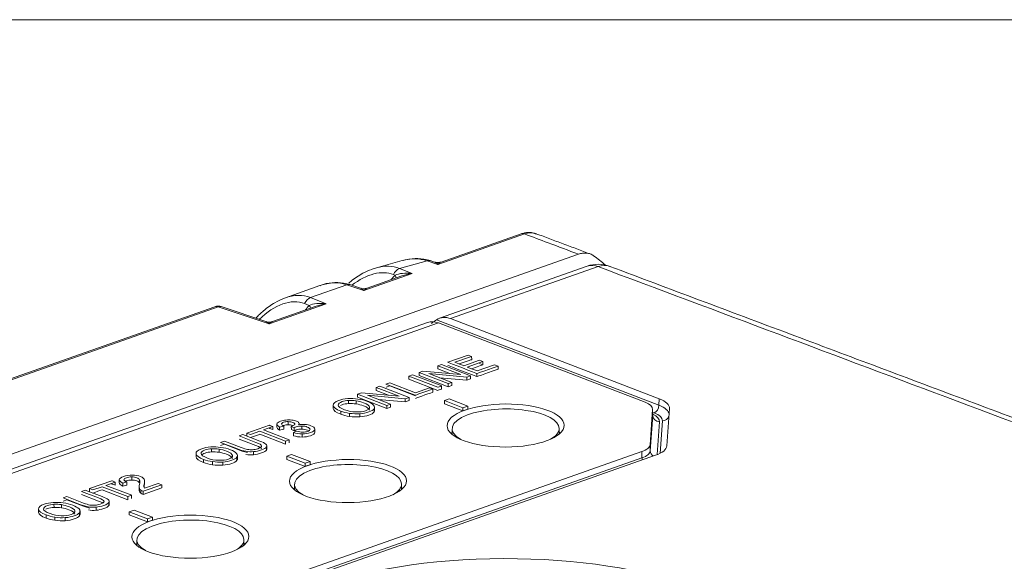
# Model space of a CAD drawing. Header units: millimetres. Extents: x 4 to 836, y 5 to 589.
# Tile 11 of 95: x 196 to 225, y 202 to 218. Entities that reach past the tile are written whole.
import ezdxf

# ---------------------------------------------------------------- set-up
doc = ezdxf.new("R2010")
doc.units = ezdxf.units.MM
doc.layers.add('1', color=7, linetype='Continuous', true_color=0xffffff)

msp = doc.modelspace()

# ---------------------------------------------------------------- linework, layer by layer
at = {"layer": '1', "color": 251, "linetype": 'Continuous', "lineweight": 18}
msp.add_line((289.738, 218.055), (165.122, 218.055), dxfattribs=at)
at = {"layer": '1', "color": 27, "linetype": 'Continuous', "lineweight": 13}
for p, q in [((211.052, 211.653), (208.463, 210.741)), ((208.14, 210.849), (207.314, 210.62)), ((208.463, 210.741), (208.14, 210.849)), ((207.693, 210.469), (206.251, 209.961)), ((207.186, 210.419), (207.133, 210.44)), ((207.314, 210.62), (207.693, 210.469)), ((205.739, 210.133), (204.658, 209.752)), ((206.251, 209.961), (205.739, 210.133)), ((205.127, 209.565), (203.421, 208.963)), ((204.62, 209.514), (204.477, 209.571)), ((204.658, 209.752), (205.127, 209.565)), ((201.893, 209.476), (182.628, 202.686)), ((203.421, 208.963), (201.893, 209.476))]:
    msp.add_line(p, q, dxfattribs=at)
at = {"layer": '1', "color": 27, "linetype": 'Continuous', "lineweight": 18}
for p, q in [((210.953, 211.657), (208.559, 210.813)), ((177.895, 198.793), (212.666, 211.049)), ((207.399, 210.858), (206.626, 210.644)), ((208.364, 210.812), (208.237, 210.855)), ((206.152, 210.032), (205.836, 210.138)), ((207.39, 210.401), (206.347, 210.034)), ((204.936, 210.108), (203.905, 209.745)), ((201.795, 209.48), (182.53, 202.69)), ((203.321, 209.035), (201.99, 209.481)), ((204.824, 209.497), (203.516, 209.036))]:
    msp.add_line(p, q, dxfattribs=at)
at = {"layer": '1', "color": 252, "linetype": 'Continuous', "lineweight": 18}
for p, q in [((212.926, 210.69), (208.512, 209.135)), ((208.156, 209.009), (183.072, 200.168)), ((214.662, 206.622), (208.482, 208.995)), ((208.845, 209.123), (215.081, 206.727)), ((214.809, 205.356), (214.882, 206.412)), ((214.885, 206.236), (214.882, 206.421)), ((215.384, 206.439), (215.307, 205.322)), ((193.587, 197.757), (214.56, 205.149)), ((214.966, 205.038), (193.871, 197.603))]:
    msp.add_line(p, q, dxfattribs=at)
at = {"layer": '1', "color": 252, "linetype": 'Continuous', "lineweight": 13}
for p, q in [((213.255, 210.677), (208.845, 209.123)), ((208.482, 208.995), (183.405, 200.156)), ((208.421, 209.09), (215.07, 206.536)), ((215.07, 206.536), (215.081, 206.727)), ((214.885, 206.227), (214.882, 206.412)), ((214.925, 206.305), (214.884, 206.322)), ((214.812, 205.169), (214.885, 206.227)), ((215.085, 206.042), (215.017, 205.058)), ((215.106, 205.098), (215.173, 206.07)), ((214.563, 204.964), (214.56, 205.149)), ((214.809, 205.356), (214.812, 205.169)), ((193.586, 197.57), (214.563, 204.964))]:
    msp.add_line(p, q, dxfattribs=at)
at = {"layer": '1', "color": 7, "linetype": 'Continuous', "lineweight": 18}
for p, q in [((208.758, 207.829), (208.758, 207.817)), ((209.473, 207.9), (209.472, 207.993)), ((208.016, 207.556), (207.901, 207.515)), ((207.901, 207.515), (207.901, 207.422)), ((207.901, 207.515), (208.774, 207.18)), ((209.145, 207.449), (208.016, 207.556)), ((208.881, 207.218), (208.195, 207.481)), ((208.195, 207.481), (209.325, 207.374)), ((208.568, 207.75), (208.46, 207.712)), ((208.46, 207.712), (208.461, 207.619)), ((208.46, 207.712), (209.145, 207.449)), ((208.461, 207.619), (208.825, 207.479)), ((209.44, 207.415), (208.568, 207.75)), ((209.631, 207.482), (209.638, 207.485)), ((207.593, 207.407), (207.594, 207.314)), ((207.901, 207.422), (208.774, 207.087)), ((208.516, 207.358), (209.325, 207.281)), ((208.774, 207.18), (208.881, 207.218)), ((208.774, 207.18), (208.774, 207.087)), ((208.881, 207.218), (208.881, 207.125)), ((209.325, 207.374), (209.44, 207.415)), ((209.325, 207.374), (209.325, 207.281)), ((209.325, 207.281), (209.44, 207.322)), ((209.44, 207.415), (209.44, 207.322)), ((206.063, 206.867), (206.178, 206.908)), ((206.178, 206.908), (207.306, 206.801)), ((206.622, 207.064), (206.729, 207.102)), ((206.622, 207.064), (206.622, 206.971)), ((207.307, 206.801), (206.622, 207.064)), ((206.986, 206.831), (206.622, 206.971)), ((206.729, 207.102), (207.602, 206.767)), ((208.475, 207.075), (208.466, 207.071)), ((208.774, 207.087), (208.881, 207.125)), ((205.795, 206.679), (205.795, 206.586)), ((206.063, 206.867), (206.063, 206.774)), ((206.935, 206.532), (206.063, 206.867)), ((206.936, 206.439), (206.063, 206.774)), ((206.357, 206.833), (207.043, 206.57)), ((207.487, 206.726), (206.357, 206.833)), ((207.487, 206.633), (206.678, 206.71)), ((207.602, 206.767), (207.487, 206.726)), ((207.487, 206.726), (207.487, 206.633)), ((207.602, 206.674), (207.487, 206.633)), ((207.602, 206.767), (207.602, 206.674)), ((207.785, 206.831), (207.791, 206.834)), ((208.803, 206.723), (208.658, 206.672)), ((208.658, 206.672), (208.658, 206.579)), ((208.658, 206.672), (209.209, 206.46)), ((209.354, 206.511), (208.803, 206.723)), ((205.332, 206.53), (205.332, 206.437)), ((206.573, 206.37), (206.572, 206.487)), ((207.043, 206.57), (206.935, 206.532)), ((206.935, 206.532), (206.936, 206.439)), ((207.043, 206.477), (206.936, 206.439)), ((207.043, 206.57), (207.043, 206.477)), ((208.658, 206.579), (209.21, 206.367)), ((209.209, 206.46), (209.354, 206.511)), ((209.209, 206.46), (209.21, 206.367)), ((209.21, 206.367), (209.355, 206.418)), ((209.354, 206.511), (209.355, 206.418)), ((203.991, 206.046), (203.991, 205.953)), ((206.13, 206.281), (206.13, 206.188)), ((203.653, 205.976), (203.653, 205.883)), ((203.857, 205.911), (203.857, 205.818)), ((204.082, 205.899), (204.083, 205.806)), ((204.143, 205.717), (204.143, 205.624)), ((204.165, 205.859), (204.165, 205.766)), ((204.316, 205.952), (204.316, 206)), ((204.782, 205.82), (204.782, 205.727)), ((202.757, 205.702), (202.757, 205.609)), ((204.404, 205.678), (204.404, 205.585)), ((201.698, 205.234), (201.699, 205.141)), ((202.954, 205.149), (202.955, 205.056)), ((203.35, 205.216), (203.349, 205.332)), ((201.235, 205.086), (201.235, 204.993)), ((202.033, 204.837), (202.033, 204.744)), ((202.476, 204.926), (202.476, 205.042)), ((204.092, 205.062), (203.947, 205.011)), ((203.947, 205.011), (203.947, 204.918)), ((203.947, 205.011), (204.498, 204.799)), ((203.947, 204.918), (204.498, 204.706)), ((204.643, 204.85), (204.092, 205.062)), ((204.498, 204.799), (204.643, 204.85)), ((204.643, 204.85), (204.643, 204.757)), ((204.498, 204.799), (204.498, 204.706)), ((204.498, 204.706), (204.643, 204.757)), ((198.941, 204.312), (198.941, 204.219)), ((199.164, 204.244), (199.164, 204.151)), ((199.314, 204.393), (199.314, 204.3)), ((199.697, 204.168), (199.697, 204.261)), ((198.048, 204.042), (198.048, 203.949)), ((199.536, 204.101), (199.536, 204.008)), ((199.54, 204.066), (199.54, 203.973)), ((199.588, 203.997), (199.588, 203.904)), ((200.21, 204.068), (200.209, 204.161)), ((198.641, 203.557), (198.64, 203.673)), ((196.526, 203.427), (196.526, 203.334)), ((196.989, 203.575), (196.99, 203.482)), ((197.767, 203.267), (197.767, 203.383)), ((198.245, 203.489), (198.246, 203.396)), ((199.381, 203.402), (199.236, 203.351)), ((199.932, 203.19), (199.381, 203.402)), ((197.324, 203.177), (197.324, 203.084)), ((199.236, 203.351), (199.787, 203.139)), ((199.236, 203.351), (199.236, 203.258)), ((199.236, 203.258), (199.787, 203.046)), ((199.787, 203.139), (199.932, 203.19)), ((199.787, 203.139), (199.787, 203.046)), ((199.787, 203.046), (199.932, 203.097)), ((199.932, 203.19), (199.932, 203.097))]:
    msp.add_line(p, q, dxfattribs=at)
at = {"layer": '1', "color": 7, "linetype": 'Continuous', "lineweight": 13}
for p, q in [((206.02, 206.667), (206.021, 206.574)), ((205.559, 206.36), (205.559, 206.267)), ((206.554, 206.426), (206.555, 206.333)), ((205.825, 206.293), (205.825, 206.2)), ((203.734, 205.882), (203.734, 205.789)), ((204.393, 205.913), (204.393, 205.82)), ((201.924, 205.223), (201.924, 205.13)), ((203.34, 205.289), (203.34, 205.196)), ((201.462, 204.915), (201.462, 204.822)), ((201.728, 204.849), (201.728, 204.756)), ((202.458, 204.982), (202.458, 204.889)), ((199.546, 204.301), (199.546, 204.208)), ((199.046, 204.211), (199.047, 204.118)), ((199.65, 203.964), (199.651, 203.871)), ((199.688, 204.177), (199.688, 204.084)), ((197.215, 203.564), (197.215, 203.471)), ((198.631, 203.63), (198.631, 203.537)), ((196.753, 203.256), (196.753, 203.163)), ((197.019, 203.19), (197.019, 203.097)), ((197.749, 203.323), (197.749, 203.23))]:
    msp.add_line(p, q, dxfattribs=at)
at = {"layer": '1', "color": 30, "linetype": 'Continuous', "lineweight": 18}
for p, q in [((208.888, 205.831), (208.889, 205.663)), ((212.089, 205.674), (212.088, 205.842)), ((204.177, 204.171), (204.178, 204.003)), ((207.378, 204.013), (207.377, 204.181)), ((199.466, 202.51), (199.466, 202.342)), ((202.666, 202.353), (202.666, 202.521))]:
    msp.add_line(p, q, dxfattribs=at)
at = {"layer": '1', "color": 252, "linetype": 'Continuous', "lineweight": 18}
msp.add_arc((213.258, 209.747), 1, 69.4615, 109.4155, dxfattribs=at)
at = {"layer": '1', "color": 27, "linetype": 'Continuous', "lineweight": 18}
msp.add_arc((201.894, 209.197), 0.3, 71.4502, 109.4155, dxfattribs=at)
for centre, major_axis, ratio, start_param, end_param in [((211.053, 211.374), (0.1, -0.283), 0.639866, 2.642533, 3.141601), ((207.18, 208.722), (1.095, 2.068), 0.654472, 0.096056, 0.553935), ((209.277, 203.93), (-3.203, -7.43), 0.66151, 2.923292, 3.005178), ((206.359, 208.494), (0.997, 2.107), 0.618097, 0.490178, 0.566343), ((204.885, 207.97), (0.933, 2.133), 0.661995, 0.054625, 0.553689)]:
    msp.add_ellipse(centre, major_axis=major_axis, ratio=ratio, start_param=start_param, end_param=end_param, dxfattribs=at)
at = {"layer": '1', "color": 27, "linetype": 'Continuous', "lineweight": 13}
for centre, major_axis, ratio, start_param, end_param in [((206.359, 208.494), (0.997, 2.107), 0.618097, 0.0323, 0.490178), ((208.141, 210.57), (0.095, 0.284), 0.630444, 6.28315, 6.776812), ((208.464, 210.462), (0.158, -0.35), 0.395997, 2.296691, 2.790312), ((208.464, 210.462), (0.147, 0.352), 0.383684, 0.333759, 0.83281), ((206.178, 208.593), (1.056, 1.798), 0.591684, 0.090281, 0.974227), ((207.344, 209.904), (0.321, 0.658), 0.595459, 1.003949, 1.257947), ((207.315, 210.341), (0.111, 0.279), 0.686268, 0.530157, 1.489454), ((207.694, 210.19), (0.618, -0.104), 0.440216, 1.646482, 2.605779), ((207.005, 210.517), (-0.205, 0.219), 0.285542, 3.554154, 3.999441), ((207.694, 210.19), (0.633, 0.087), 0.433686, 1.512485, 2.011544), ((205.74, 209.854), (0.095, 0.284), 0.630444, 6.282753, 6.776812), ((203.8, 207.587), (0.858, 2.164), 0.626276, 0.000139, 0.512648), ((206.252, 209.682), (0.158, -0.35), 0.395997, 2.296691, 2.790336), ((206.252, 209.682), (0.147, 0.352), 0.383684, 0.333742, 0.83281), ((203.618, 207.686), (0.909, 1.863), 0.595459, 0.044652, 1.037017), ((204.659, 209.473), (0.111, 0.279), 0.686268, 0.530157, 1.489454), ((205.128, 209.286), (0.618, -0.104), 0.440216, 1.646482, 2.605779), ((205.128, 209.286), (0.633, 0.087), 0.433686, 1.512485, 2.011544), ((201.894, 209.197), (0.1, -0.283), 0.639866, 2.642533, 3.141598), ((201.894, 209.197), (0.095, 0.284), 0.630444, 6.283161, 6.776812), ((204.778, 209), (0.321, 0.658), 0.595459, 1.003949, 1.257947), ((204.439, 209.613), (-0.205, 0.219), 0.285542, 3.554154, 3.999441), ((203.421, 208.684), (0.158, -0.35), 0.395997, 2.296691, 2.790336), ((203.421, 208.684), (0.147, 0.352), 0.383684, 0.333742, 0.83281)]:
    msp.add_ellipse(centre, major_axis=major_axis, ratio=ratio, start_param=start_param, end_param=end_param, dxfattribs=at)
at = {"layer": '1', "color": 252, "linetype": 'Continuous', "lineweight": 13}
for centre, major_axis, ratio, start_param, end_param in [((213.258, 209.747), (-0.332, 0.943), 0.639866, 5.784126, 6.283194), ((213.258, 209.747), (-0.351, -0.936), 0.666812, 3.146673, 3.657746), ((214.925, 206.491), (-0.072, -0.187), 0.674757, 0.521687, 2.057556), ((214.271, 206.076), (0.902, 0.003), 0.367177, 6.256805, 7.041646), ((214.271, 206.262), (1.101, -0.009), 0.369351, 0.031068, 0.762576), ((214.085, 206.048), (1, 0.003), 0.368052, 6.256563, 6.927317), ((215.085, 206.228), (0.2, -0.014), 0.929578, 3.218802, 4.779368), ((215.172, 206.256), (-0.2, 0.014), 0.929578, 1.637776, 3.016242), ((214.012, 205.176), (0.8, 0), 0.365479, 5.472179, 6.25763), ((215.012, 205.169), (0.2, -0.014), 0.929578, 3.218802, 4.190157), ((214.701, 204.911), (0.066, -0.189), 0.639866, 4.21333, 4.552671)]:
    msp.add_ellipse(centre, major_axis=major_axis, ratio=ratio, start_param=start_param, end_param=end_param, dxfattribs=at)
at = {"layer": '1', "color": 252, "linetype": 'Continuous', "lineweight": 18}
for centre, major_axis, ratio, start_param, end_param in [((208.511, 208.074), (0.369, -0.93), 0.626441, 2.618214, 3.117264), ((208.822, 208.184), (-0.294, 0.956), 0.652086, 5.810887, 6.46554), ((214.082, 206.417), (0.8, 0.003), 0.368052, 6.256563, 7.042119), ((214.282, 206.447), (1.102, 0.003), 0.367177, 6.256805, 7.041646), ((210.489, 205.464), (1.75, 0.006), 0.367798, 2.724519, 2.772035), ((210.489, 205.464), (1.75, 0.006), 0.367798, 0.369601, 0.417117), ((214.009, 205.361), (0.8, 0.003), 0.367796, 5.471184, 6.256634), ((214.205, 205.33), (1.102, 0.002), 0.367471, 5.473321, 6.257048), ((205.778, 203.804), (1.75, 0.006), 0.367798, 2.724519, 2.772035), ((205.778, 203.804), (1.75, 0.006), 0.367798, 0.369601, 0.417117), ((201.067, 202.143), (1.75, 0.006), 0.367798, 2.724519, 2.772035), ((201.067, 202.143), (1.75, 0.006), 0.367798, 0.369601, 0.417117)]:
    msp.add_ellipse(centre, major_axis=major_axis, ratio=ratio, start_param=start_param, end_param=end_param, dxfattribs=at)
for centre, major_axis in [((210.488, 205.929), (-1.75, -0.006)), ((205.777, 204.269), (-1.75, -0.006)), ((201.066, 202.608), (-1.75, -0.006)), ((210.436, 199.009), (-8, -0.026))]:
    msp.add_ellipse(centre, major_axis=major_axis, ratio=0.367798, dxfattribs=at)
at = {"layer": '1', "color": 30, "linetype": 'Continuous', "lineweight": 18}
for centre, start_param, end_param in [((210.488, 205.836), 0, 2.364567), ((210.488, 205.836), 2.364567, 3.714568), ((210.488, 205.836), 5.710265, 6.283185), ((205.777, 204.176), 2.364567, 3.714568), ((205.777, 204.176), 0, 2.364567), ((205.777, 204.176), 5.710265, 6.283185), ((201.066, 202.515), 0, 2.364567), ((201.066, 202.515), 2.364567, 3.714568), ((201.066, 202.515), 5.710265, 6.283185)]:
    msp.add_ellipse(centre, major_axis=(1.6, 0.005), ratio=0.367798, start_param=start_param, end_param=end_param, dxfattribs=at)
at = {"layer": '1', "color": 27, "linetype": 'Continuous', "lineweight": 18}
for points, knots in [([(211.281, 211.69), (211.265, 211.693), (211.173, 211.707), (211.058, 211.695), (210.968, 211.661), (210.954, 211.654)], [0, 0, 0, 0, 0.149368, 0.860481, 1, 1, 1, 1]), ([(211.406, 211.66), (211.371, 211.673), (211.334, 211.681), (211.256, 211.69), (211.216, 211.689), (211.156, 211.681), (211.135, 211.677), (211.094, 211.667), (211.073, 211.661), (211.052, 211.653)], [0, 0, 0, 0, 0.330278, 0.330278, 0.665139, 0.665139, 0.832569, 0.832569, 1, 1, 1, 1]), ([(213.119, 211.003), (213.088, 211.025), (213.054, 211.042), (213.001, 211.062), (212.983, 211.067), (212.946, 211.076), (212.927, 211.079), (212.869, 211.085), (212.789, 211.083), (212.707, 211.063), (212.666, 211.049)], [0, 0, 0, 0, 0.25, 0.25, 0.375, 0.375, 0.5, 0.5, 0.75, 1, 1, 1, 1]), ([(208.237, 210.855), (208.172, 210.876), (207.996, 210.919), (207.718, 210.927), (207.512, 210.884), (207.421, 210.856)], [0, 0, 0, 0, 0.249297, 0.669078, 1, 1, 1, 1]), ([(206.486, 210.59), (206.395, 210.56), (206.178, 210.468), (205.953, 210.313), (205.819, 210.203), (205.8, 210.187)], [0, 0, 0, 0, 0.372152, 0.908365, 1, 1, 1, 1]), ([(205.836, 210.138), (205.772, 210.16), (205.598, 210.203), (205.298, 210.201), (205.057, 210.163), (204.939, 210.108), (204.934, 210.106)], [0, 0, 0, 0, 0.223866, 0.596228, 0.982798, 1, 1, 1, 1]), ([(206.34, 210.036), (206.322, 210.028), (206.271, 210.012), (206.207, 210.012), (206.17, 210.028), (206.165, 210.03)], [0, 0, 0, 0, 0.307983, 0.914911, 1, 1, 1, 1]), ([(203.882, 209.732), (203.783, 209.696), (203.564, 209.598), (203.276, 209.388), (203.096, 209.216), (203.023, 209.139)], [0, 0, 0, 0, 0.314362, 0.710059, 1, 1, 1, 1]), ([(203.509, 209.038), (203.492, 209.031), (203.441, 209.014), (203.377, 209.015), (203.339, 209.03), (203.334, 209.033)], [0, 0, 0, 0, 0.307983, 0.914911, 1, 1, 1, 1])]:
    msp.add_open_spline(points, degree=3, knots=knots, dxfattribs=at)
at = {"layer": '1', "color": 27, "linetype": 'Continuous', "lineweight": 13}
msp.add_open_spline([(212.666, 211.049), (212.364, 211.162), (212.062, 211.275), (211.524, 211.476), (211.288, 211.565), (211.052, 211.653)], degree=3, knots=[0, 0, 0, 0, 0.560865, 0.560865, 1, 1, 1, 1], dxfattribs=at)
at = {"layer": '1', "color": 27, "linetype": 'Continuous', "lineweight": 18}
for points, degree in [([(211.399, 211.651), (211.383, 211.658), (211.368, 211.665), (211.352, 211.67)], 3), ([(213.019, 211.055), (211.405, 211.659)], 1), ([(208.55, 210.814), (208.461, 210.779), (208.371, 210.812)], 2)]:
    msp.add_open_spline(points, degree=degree, dxfattribs=at)
at = {"layer": '1', "color": 252, "linetype": 'Continuous', "lineweight": 13}
msp.add_open_spline([(234.707, 202.632), (227.56, 205.315), (220.409, 207.997), (213.255, 210.677)], degree=3, dxfattribs=at)
at = {"layer": '1', "color": 252, "linetype": 'Continuous', "lineweight": 18}
msp.add_open_spline([(235.056, 202.636), (213.605, 210.682)], degree=1, dxfattribs=at)
for points, knots in [([(208.269, 208.98), (208.272, 208.982), (208.275, 208.984), (208.285, 208.991), (208.291, 208.996), (208.309, 209.009), (208.321, 209.018), (208.343, 209.034), (208.354, 209.043), (208.384, 209.065), (208.403, 209.078), (208.421, 209.09)], [0, 0, 0, 0, 0.054448, 0.054448, 0.159509, 0.159509, 0.369632, 0.369632, 0.579755, 0.579755, 1, 1, 1, 1]), ([(214.889, 206.215), (214.889, 206.215), (214.886, 206.22), (214.886, 206.234), (214.885, 206.241)], [0, 0, 0, 0, 0.566286, 1, 1, 1, 1])]:
    msp.add_open_spline(points, degree=3, knots=knots, dxfattribs=at)
at = {"layer": '1', "color": 7, "linetype": 'Continuous', "lineweight": 18}
for points, knots in [([(209.472, 207.993), (209.472, 207.993), (209.369, 208.033), (209.369, 208.033), (209.369, 208.033), (208.758, 207.817), (208.758, 207.817), (208.758, 207.817), (208.758, 207.817), (208.758, 207.817)], [0, 0, 0, 0, 0.499423, 0.499423, 0.499423, 0.998845, 0.998845, 0.998845, 1, 1, 1, 1]), ([(209.708, 207.879), (209.708, 207.879), (209.24, 207.714), (209.24, 207.714), (209.24, 207.714), (208.974, 207.816), (208.973, 207.817)], [0, 0, 0, 0, 0.500477, 0.500477, 0.500477, 1, 1, 1, 1]), ([(209.469, 207.626), (209.607, 207.675), (209.81, 207.747), (209.81, 207.747), (209.81, 207.747), (209.708, 207.786), (209.708, 207.786)], [0, 0, 0, 0, 0.397259, 0.397259, 0.397259, 1, 1, 1, 1]), ([(210.262, 207.704), (210.262, 207.704), (210.159, 207.744), (210.159, 207.744), (210.159, 207.744), (209.639, 207.561), (209.639, 207.561), (209.639, 207.561), (209.342, 207.675), (209.342, 207.675), (209.342, 207.675), (209.342, 207.675), (209.342, 207.675)], [0, 0, 0, 0, 0.333318, 0.333318, 0.333318, 0.666656, 0.666656, 0.666656, 0.999993, 0.999993, 0.999993, 1, 1, 1, 1]), ([(207.794, 206.91), (207.794, 206.91), (207.024, 207.206), (207.024, 207.206), (207.024, 207.206), (206.912, 207.167), (206.912, 207.167), (206.912, 207.167), (207.785, 206.831), (207.785, 206.831)], [0, 0, 0, 0, 0.333333, 0.333333, 0.333333, 0.666667, 0.666667, 0.666667, 1, 1, 1, 1]), ([(207.593, 207.407), (207.593, 207.407), (207.593, 207.407), (207.593, 207.407), (207.593, 207.407), (207.705, 207.446), (207.705, 207.446)], [0, 0, 0, 0, 0.00001, 0.00001, 0.00001, 1, 1, 1, 1]), ([(207.705, 207.446), (207.705, 207.446), (208.578, 207.111), (208.578, 207.111), (208.578, 207.111), (208.577, 207.111), (208.576, 207.11)], [0, 0, 0, 0, 0.924747, 0.924747, 0.924747, 1, 1, 1, 1]), ([(207.794, 206.817), (207.794, 206.817), (207.025, 207.113), (207.025, 207.113), (207.025, 207.113), (206.913, 207.074), (206.913, 207.074), (206.913, 207.074), (206.913, 207.074), (206.913, 207.074)], [0, 0, 0, 0, 0.499999, 0.499999, 0.499999, 0.999997, 0.999997, 0.999997, 1, 1, 1, 1]), ([(208.313, 207.018), (208.313, 207.018), (208.21, 207.057), (208.21, 207.057), (208.21, 207.057), (207.794, 206.91), (207.794, 206.91)], [0, 0, 0, 0, 0.499986, 0.499986, 0.499986, 1, 1, 1, 1]), ([(205.332, 206.53), (205.325, 206.588), (205.381, 206.638), (205.501, 206.68), (205.579, 206.708), (205.668, 206.725), (205.769, 206.733)], [0, 0, 0, 0, 0.5, 0.5, 0.5, 1, 1, 1, 1]), ([(205.795, 206.679), (205.721, 206.674), (205.656, 206.662), (205.6, 206.642), (205.521, 206.614), (205.481, 206.58), (205.48, 206.538)], [0, 0, 0, 0, 0.5, 0.5, 0.5, 1, 1, 1, 1]), ([(206.42, 206.48), (206.413, 206.522), (206.354, 206.565), (206.241, 206.608), (206.17, 206.636), (206.097, 206.655), (206.02, 206.667)], [0, 0, 0, 0, 0.5, 0.5, 0.5, 1, 1, 1, 1]), ([(206.074, 206.721), (206.175, 206.706), (206.27, 206.682), (206.446, 206.615), (206.508, 206.578), (206.543, 206.539)], [0, 0, 0, 0, 0.5, 0.5, 1, 1, 1, 1]), ([(205.795, 206.586), (205.721, 206.581), (205.657, 206.569), (205.601, 206.549), (205.583, 206.543), (205.567, 206.536), (205.553, 206.529)], [0, 0, 0, 0, 0.815515, 0.815515, 0.815515, 1, 1, 1, 1]), ([(206.006, 206.333), (206.122, 206.329), (206.221, 206.342), (206.388, 206.401), (206.426, 206.437), (206.42, 206.48)], [0, 0, 0, 0, 0.5, 0.5, 1, 1, 1, 1]), ([(206.42, 206.387), (206.413, 206.429), (206.354, 206.472), (206.241, 206.515), (206.171, 206.543), (206.097, 206.562), (206.021, 206.574)], [0, 0, 0, 0, 0.5, 0.5, 0.5, 1, 1, 1, 1]), ([(206.554, 206.426), (206.527, 206.39), (206.476, 206.359), (206.403, 206.333), (206.323, 206.305), (206.232, 206.288), (206.13, 206.281)], [0, 0, 0, 0, 0.5, 0.5, 0.5, 1, 1, 1, 1]), ([(206.555, 206.333), (206.527, 206.297), (206.476, 206.266), (206.403, 206.24), (206.323, 206.212), (206.232, 206.195), (206.13, 206.188)], [0, 0, 0, 0, 0.5, 0.5, 0.5, 1, 1, 1, 1]), ([(203.653, 205.976), (203.659, 206.007), (203.695, 206.035), (203.762, 206.058), (203.808, 206.075), (203.861, 206.086), (203.92, 206.091)], [0, 0, 0, 0, 0.5, 0.5, 0.5, 1, 1, 1, 1]), ([(203.991, 206.046), (203.939, 206.046), (203.893, 206.04), (203.812, 206.011), (203.791, 205.994), (203.791, 205.975)], [0, 0, 0, 0, 0.5, 0.5, 1, 1, 1, 1]), ([(204.184, 205.961), (204.196, 205.982), (204.177, 206.003), (204.127, 206.022), (204.088, 206.037), (204.042, 206.045), (203.991, 206.046)], [0, 0, 0, 0, 0.5, 0.5, 0.5, 1, 1, 1, 1]), ([(204.093, 206.091), (204.149, 206.084), (204.196, 206.074), (204.236, 206.058), (204.274, 206.044), (204.298, 206.027), (204.31, 206.008)], [0, 0, 0, 0, 0.5, 0.5, 0.5, 1, 1, 1, 1]), ([(203.427, 205.938), (203.427, 205.938), (202.757, 205.702), (202.757, 205.702), (202.757, 205.702), (202.86, 205.662), (202.86, 205.662), (202.86, 205.662), (203.139, 205.76), (203.139, 205.76), (203.139, 205.76), (203.908, 205.465), (203.908, 205.465)], [0, 0, 0, 0, 0.25, 0.25, 0.25, 0.5, 0.5, 0.5, 0.75, 0.75, 0.75, 1, 1, 1, 1]), ([(203.908, 205.465), (203.908, 205.465), (204.02, 205.504), (204.02, 205.504), (204.02, 205.504), (203.251, 205.8), (203.251, 205.8), (203.251, 205.8), (203.53, 205.898), (203.53, 205.898), (203.53, 205.898), (203.529, 205.899), (203.526, 205.9)], [0, 0, 0, 0, 0.320863, 0.320863, 0.320863, 0.641727, 0.641727, 0.641727, 0.96259, 0.96259, 0.96259, 1, 1, 1, 1]), ([(203.991, 205.953), (203.939, 205.953), (203.893, 205.947), (203.848, 205.931), (203.843, 205.929), (203.839, 205.927)], [0, 0, 0, 0, 0.892857, 0.892857, 1, 1, 1, 1]), ([(204.082, 205.899), (204.09, 205.902), (204.096, 205.903), (204.1, 205.905), (204.145, 205.92), (204.172, 205.939), (204.184, 205.961)], [0, 0, 0, 0, 0.5, 0.5, 0.5, 1, 1, 1, 1]), ([(204.393, 205.913), (204.33, 205.914), (204.274, 205.907), (204.226, 205.89), (204.206, 205.883), (204.186, 205.873), (204.165, 205.859)], [0, 0, 0, 0, 0.5, 0.5, 0.5, 1, 1, 1, 1]), ([(204.393, 205.82), (204.33, 205.821), (204.275, 205.814), (204.226, 205.797), (204.207, 205.79), (204.186, 205.78), (204.165, 205.766)], [0, 0, 0, 0, 0.5, 0.5, 0.5, 1, 1, 1, 1]), ([(204.641, 205.815), (204.639, 205.84), (204.613, 205.863), (204.561, 205.883), (204.512, 205.902), (204.456, 205.912), (204.393, 205.913)], [0, 0, 0, 0, 0.5, 0.5, 0.5, 1, 1, 1, 1]), ([(204.61, 205.766), (204.598, 205.774), (204.582, 205.782), (204.512, 205.809), (204.456, 205.819), (204.393, 205.82)], [0, 0, 0, 0, 0.278483, 0.278483, 1, 1, 1, 1]), ([(204.782, 205.82), (204.781, 205.78), (204.74, 205.746), (204.657, 205.717), (204.583, 205.691), (204.499, 205.678), (204.404, 205.678)], [0, 0, 0, 0, 0.5, 0.5, 0.5, 1, 1, 1, 1]), ([(204.782, 205.727), (204.782, 205.687), (204.74, 205.653), (204.658, 205.624), (204.583, 205.598), (204.499, 205.585), (204.404, 205.585)], [0, 0, 0, 0, 0.5, 0.5, 0.5, 1, 1, 1, 1]), ([(204.424, 205.73), (204.48, 205.73), (204.528, 205.737), (204.569, 205.751), (204.618, 205.769), (204.642, 205.79), (204.641, 205.815)], [0, 0, 0, 0, 0.5, 0.5, 0.5, 1, 1, 1, 1]), ([(204.487, 205.962), (204.552, 205.957), (204.613, 205.944), (204.669, 205.923), (204.745, 205.893), (204.783, 205.859), (204.782, 205.82)], [0, 0, 0, 0, 0.5, 0.5, 0.5, 1, 1, 1, 1]), ([(201.969, 205.424), (201.969, 205.424), (202.473, 205.23), (202.473, 205.23), (202.566, 205.195), (202.649, 205.17), (202.724, 205.158)], [0, 0, 0, 0, 0.499995, 0.499995, 0.499995, 1, 1, 1, 1]), ([(203.318, 205.374), (203.286, 205.401), (203.226, 205.431), (203.138, 205.465), (203.138, 205.465), (202.634, 205.658), (202.634, 205.658), (202.634, 205.658), (202.522, 205.619), (202.522, 205.619)], [0, 0, 0, 0, 0.333333, 0.333333, 0.333333, 0.666667, 0.666667, 0.666667, 1, 1, 1, 1]), ([(202.522, 205.619), (202.522, 205.619), (203.026, 205.425), (203.026, 205.425), (203.135, 205.383), (203.192, 205.349), (203.195, 205.322)], [0, 0, 0, 0, 0.5, 0.5, 0.5, 1, 1, 1, 1]), ([(202.522, 205.526), (202.522, 205.526), (203.026, 205.332), (203.026, 205.332), (203.136, 205.29), (203.192, 205.256), (203.196, 205.229)], [0, 0, 0, 0, 0.5, 0.5, 0.5, 1, 1, 1, 1]), ([(202.864, 205.57), (202.895, 205.581), (203.139, 205.667), (203.139, 205.667), (203.139, 205.667), (203.908, 205.372), (203.908, 205.372)], [0, 0, 0, 0, 0.483573, 0.483573, 0.483573, 1, 1, 1, 1]), ([(201.235, 205.086), (201.228, 205.144), (201.285, 205.194), (201.404, 205.236), (201.482, 205.263), (201.572, 205.281), (201.673, 205.288)], [0, 0, 0, 0, 0.5, 0.5, 0.5, 1, 1, 1, 1]), ([(201.698, 205.234), (201.624, 205.23), (201.56, 205.218), (201.504, 205.198), (201.425, 205.17), (201.384, 205.135), (201.384, 205.093)], [0, 0, 0, 0, 0.5, 0.5, 0.5, 1, 1, 1, 1]), ([(201.699, 205.141), (201.625, 205.137), (201.56, 205.125), (201.504, 205.105), (201.455, 205.088), (201.421, 205.068), (201.402, 205.045)], [0, 0, 0, 0, 0.616772, 0.616772, 0.616772, 1, 1, 1, 1]), ([(202.323, 205.035), (202.316, 205.078), (202.257, 205.121), (202.145, 205.164), (202.074, 205.191), (202, 205.211), (201.924, 205.223)], [0, 0, 0, 0, 0.5, 0.5, 0.5, 1, 1, 1, 1]), ([(202.323, 204.942), (202.317, 204.985), (202.257, 205.028), (202.145, 205.071), (202.074, 205.098), (202, 205.118), (201.924, 205.13)], [0, 0, 0, 0, 0.5, 0.5, 0.5, 1, 1, 1, 1]), ([(202.773, 205.12), (202.723, 205.129), (202.661, 205.148), (202.585, 205.177), (202.585, 205.177), (202.081, 205.37), (202.081, 205.37), (202.081, 205.37), (201.969, 205.331), (201.969, 205.331), (201.969, 205.331), (201.969, 205.331), (201.969, 205.331)], [0, 0, 0, 0, 0.333331, 0.333331, 0.333331, 0.666663, 0.666663, 0.666663, 0.999994, 0.999994, 0.999994, 1, 1, 1, 1]), ([(201.977, 205.277), (202.079, 205.262), (202.173, 205.238), (202.349, 205.17), (202.411, 205.134), (202.446, 205.095)], [0, 0, 0, 0, 0.5, 0.5, 1, 1, 1, 1]), ([(203.195, 205.322), (203.199, 205.294), (203.159, 205.266), (203.077, 205.237), (203.029, 205.22), (202.979, 205.21), (202.926, 205.206)], [0, 0, 0, 0, 0.5, 0.5, 0.5, 1, 1, 1, 1]), ([(202.954, 205.149), (203.033, 205.155), (203.112, 205.173), (203.191, 205.201), (203.272, 205.23), (203.322, 205.259), (203.34, 205.289)], [0, 0, 0, 0, 0.5, 0.5, 0.5, 1, 1, 1, 1]), ([(202.955, 205.056), (203.033, 205.062), (203.112, 205.08), (203.191, 205.108), (203.273, 205.137), (203.322, 205.166), (203.34, 205.196)], [0, 0, 0, 0, 0.5, 0.5, 0.5, 1, 1, 1, 1]), ([(201.91, 204.889), (202.025, 204.885), (202.124, 204.898), (202.291, 204.956), (202.33, 204.993), (202.323, 205.035)], [0, 0, 0, 0, 0.5, 0.5, 1, 1, 1, 1]), ([(202.458, 204.982), (202.43, 204.946), (202.379, 204.915), (202.306, 204.889), (202.226, 204.861), (202.136, 204.843), (202.033, 204.837)], [0, 0, 0, 0, 0.5, 0.5, 0.5, 1, 1, 1, 1]), ([(202.458, 204.889), (202.43, 204.853), (202.38, 204.822), (202.306, 204.796), (202.227, 204.768), (202.136, 204.75), (202.033, 204.744)], [0, 0, 0, 0, 0.5, 0.5, 0.5, 1, 1, 1, 1]), ([(198.718, 204.278), (198.718, 204.278), (198.048, 204.042), (198.048, 204.042), (198.048, 204.042), (198.151, 204.003), (198.151, 204.003), (198.151, 204.003), (198.43, 204.101), (198.43, 204.101), (198.43, 204.101), (199.199, 203.805), (199.199, 203.805)], [0, 0, 0, 0, 0.25, 0.25, 0.25, 0.5, 0.5, 0.5, 0.75, 0.75, 0.75, 1, 1, 1, 1]), ([(199.199, 203.805), (199.199, 203.805), (199.311, 203.845), (199.311, 203.845), (199.311, 203.845), (198.542, 204.14), (198.542, 204.14), (198.542, 204.14), (198.821, 204.239), (198.821, 204.239), (198.821, 204.239), (198.82, 204.239), (198.817, 204.24)], [0, 0, 0, 0, 0.320863, 0.320863, 0.320863, 0.641727, 0.641727, 0.641727, 0.96259, 0.96259, 0.96259, 1, 1, 1, 1]), ([(198.941, 204.312), (198.945, 204.345), (198.988, 204.376), (199.149, 204.433), (199.237, 204.447), (199.331, 204.446)], [0, 0, 0, 0, 0.5, 0.5, 1, 1, 1, 1]), ([(199.314, 204.393), (199.255, 204.394), (199.202, 204.386), (199.155, 204.37), (199.105, 204.352), (199.08, 204.332), (199.081, 204.309)], [0, 0, 0, 0, 0.5, 0.5, 0.5, 1, 1, 1, 1]), ([(199.314, 204.3), (199.255, 204.301), (199.202, 204.293), (199.149, 204.274), (199.143, 204.272), (199.138, 204.27)], [0, 0, 0, 0, 0.892857, 0.892857, 1, 1, 1, 1]), ([(199.546, 204.301), (199.533, 204.33), (199.506, 204.352), (199.465, 204.368), (199.423, 204.384), (199.372, 204.393), (199.314, 204.393)], [0, 0, 0, 0, 0.5, 0.5, 0.5, 1, 1, 1, 1]), ([(199.546, 204.208), (199.533, 204.237), (199.506, 204.259), (199.466, 204.275), (199.423, 204.291), (199.373, 204.3), (199.314, 204.3)], [0, 0, 0, 0, 0.5, 0.5, 0.5, 1, 1, 1, 1]), ([(199.331, 204.446), (199.425, 204.445), (199.506, 204.431), (199.574, 204.404), (199.609, 204.391), (199.637, 204.375), (199.657, 204.357)], [0, 0, 0, 0, 0.5, 0.5, 0.5, 1, 1, 1, 1]), ([(198.609, 203.715), (198.577, 203.741), (198.517, 203.772), (198.429, 203.805), (198.429, 203.805), (197.925, 203.999), (197.925, 203.999), (197.925, 203.999), (197.813, 203.959), (197.813, 203.959)], [0, 0, 0, 0, 0.333333, 0.333333, 0.333333, 0.666667, 0.666667, 0.666667, 1, 1, 1, 1]), ([(197.813, 203.959), (197.813, 203.959), (198.317, 203.766), (198.317, 203.766), (198.426, 203.724), (198.483, 203.689), (198.486, 203.662)], [0, 0, 0, 0, 0.5, 0.5, 0.5, 1, 1, 1, 1]), ([(198.155, 203.911), (198.186, 203.922), (198.43, 204.008), (198.43, 204.008), (198.43, 204.008), (199.2, 203.712), (199.2, 203.712)], [0, 0, 0, 0, 0.483573, 0.483573, 0.483573, 1, 1, 1, 1]), ([(197.26, 203.765), (197.26, 203.765), (197.764, 203.571), (197.764, 203.571), (197.857, 203.535), (197.94, 203.511), (198.015, 203.498)], [0, 0, 0, 0, 0.499995, 0.499995, 0.499995, 1, 1, 1, 1]), ([(198.064, 203.46), (198.014, 203.469), (197.952, 203.488), (197.876, 203.518), (197.876, 203.518), (197.372, 203.711), (197.372, 203.711), (197.372, 203.711), (197.26, 203.672), (197.26, 203.672), (197.26, 203.672), (197.26, 203.672), (197.26, 203.672)], [0, 0, 0, 0, 0.333331, 0.333331, 0.333331, 0.666663, 0.666663, 0.666663, 0.999994, 0.999994, 0.999994, 1, 1, 1, 1]), ([(197.813, 203.866), (197.813, 203.866), (198.317, 203.673), (198.317, 203.673), (198.378, 203.649), (198.423, 203.628), (198.451, 203.609)], [0, 0, 0, 0, 0.641026, 0.641026, 0.641026, 1, 1, 1, 1]), ([(198.486, 203.662), (198.49, 203.635), (198.45, 203.607), (198.368, 203.578), (198.32, 203.561), (198.27, 203.551), (198.217, 203.546)], [0, 0, 0, 0, 0.5, 0.5, 0.5, 1, 1, 1, 1]), ([(196.526, 203.427), (196.519, 203.485), (196.576, 203.535), (196.695, 203.577), (196.773, 203.604), (196.863, 203.622), (196.964, 203.629)], [0, 0, 0, 0, 0.5, 0.5, 0.5, 1, 1, 1, 1]), ([(196.989, 203.575), (196.915, 203.57), (196.851, 203.558), (196.795, 203.539), (196.716, 203.511), (196.675, 203.476), (196.675, 203.434)], [0, 0, 0, 0, 0.5, 0.5, 0.5, 1, 1, 1, 1]), ([(196.99, 203.482), (196.916, 203.477), (196.851, 203.465), (196.795, 203.446), (196.777, 203.439), (196.761, 203.433), (196.747, 203.426)], [0, 0, 0, 0, 0.815515, 0.815515, 0.815515, 1, 1, 1, 1]), ([(197.201, 203.23), (197.316, 203.226), (197.415, 203.238), (197.582, 203.297), (197.621, 203.333), (197.614, 203.376)], [0, 0, 0, 0, 0.5, 0.5, 1, 1, 1, 1]), ([(197.614, 203.376), (197.607, 203.419), (197.548, 203.462), (197.436, 203.505), (197.365, 203.532), (197.291, 203.552), (197.215, 203.564)], [0, 0, 0, 0, 0.5, 0.5, 0.5, 1, 1, 1, 1]), ([(197.614, 203.283), (197.608, 203.326), (197.548, 203.369), (197.436, 203.412), (197.365, 203.439), (197.291, 203.459), (197.215, 203.471)], [0, 0, 0, 0, 0.5, 0.5, 0.5, 1, 1, 1, 1]), ([(197.268, 203.618), (197.37, 203.603), (197.464, 203.579), (197.64, 203.511), (197.702, 203.475), (197.737, 203.436)], [0, 0, 0, 0, 0.5, 0.5, 1, 1, 1, 1]), ([(198.245, 203.489), (198.324, 203.496), (198.403, 203.514), (198.482, 203.542), (198.564, 203.57), (198.613, 203.6), (198.631, 203.63)], [0, 0, 0, 0, 0.5, 0.5, 0.5, 1, 1, 1, 1]), ([(198.246, 203.396), (198.324, 203.403), (198.403, 203.421), (198.482, 203.449), (198.564, 203.477), (198.614, 203.507), (198.631, 203.537)], [0, 0, 0, 0, 0.5, 0.5, 0.5, 1, 1, 1, 1]), ([(197.749, 203.323), (197.721, 203.287), (197.671, 203.256), (197.597, 203.23), (197.517, 203.202), (197.427, 203.184), (197.324, 203.177)], [0, 0, 0, 0, 0.5, 0.5, 0.5, 1, 1, 1, 1]), ([(197.749, 203.23), (197.721, 203.194), (197.671, 203.163), (197.597, 203.137), (197.518, 203.109), (197.427, 203.091), (197.324, 203.084)], [0, 0, 0, 0, 0.5, 0.5, 0.5, 1, 1, 1, 1])]:
    msp.add_open_spline(points, degree=3, knots=knots, dxfattribs=at)
at = {"layer": '1', "color": 7, "linetype": 'Continuous', "lineweight": 13, "extrusion": (-2.04253e-10, -5.31796e-10, -1)}
msp.add_open_spline([(208.758, 207.817), (208.762, 207.815), (209.631, 207.482), (209.631, 207.482)], degree=3, dxfattribs=at)
at = {"layer": '1', "color": 7, "linetype": 'Continuous', "lineweight": 13, "extrusion": (-1.24881e-10, 3.54301e-10, -1)}
msp.add_open_spline([(208.973, 207.817), (208.973, 207.817), (208.973, 207.817), (208.973, 207.817), (208.973, 207.817), (209.472, 207.993), (209.472, 207.993)], degree=3, knots=[0, 0, 0, 0, 0.001903, 0.001903, 0.001903, 1, 1, 1, 1], dxfattribs=at)
at = {"layer": '1', "color": 7, "linetype": 'Continuous', "lineweight": 18}
for points, degree in [([(209.099, 207.768), (209.247, 207.82), (209.473, 207.9), (209.473, 207.9)], 3), ([(209.81, 207.747), (209.81, 207.84)], 1), ([(209.631, 207.389), (209.631, 207.482)], 1), ([(210.261, 207.611), (210.261, 207.704)], 1), ([(208.313, 206.925), (208.313, 207.018)], 1), ([(208.575, 207.019), (208.575, 207.112)], 1), ([(205.769, 206.733), (205.871, 206.74), (205.972, 206.736), (206.074, 206.721)], 3), ([(206.02, 206.667), (205.944, 206.679), (205.869, 206.683), (205.795, 206.679)], 3), ([(205.559, 206.36), (205.414, 206.415), (205.338, 206.472), (205.332, 206.53)], 3), ([(205.559, 206.267), (205.414, 206.322), (205.338, 206.379), (205.332, 206.437)], 3), ([(205.48, 206.538), (205.479, 206.496), (205.545, 206.45), (205.676, 206.4)], 3), ([(205.825, 206.293), (205.724, 206.308), (205.635, 206.33), (205.559, 206.36)], 3), ([(205.676, 206.4), (205.781, 206.359), (205.891, 206.337), (206.006, 206.333)], 3), ([(206.021, 206.574), (205.944, 206.586), (205.869, 206.59), (205.795, 206.586)], 3), ([(206.543, 206.539), (206.578, 206.5), (206.582, 206.463), (206.554, 206.426)], 3), ([(206.573, 206.382), (206.573, 206.365), (206.567, 206.349), (206.555, 206.333)], 3), ([(203.92, 206.091), (203.979, 206.097), (204.037, 206.097), (204.093, 206.091)], 3), ([(205.825, 206.2), (205.724, 206.215), (205.635, 206.237), (205.559, 206.267)], 3), ([(206.13, 206.281), (206.027, 206.274), (205.926, 206.278), (205.825, 206.293)], 3), ([(206.13, 206.188), (206.028, 206.181), (205.926, 206.185), (205.825, 206.2)], 3), ([(203.527, 205.807), (203.508, 205.814), (203.428, 205.845), (203.428, 205.845)], 3), ([(203.527, 205.807), (203.526, 205.9)], 1), ([(203.734, 205.882), (203.674, 205.914), (203.648, 205.945), (203.653, 205.976)], 3), ([(203.734, 205.789), (203.675, 205.821), (203.648, 205.852), (203.653, 205.883)], 3), ([(203.857, 205.911), (203.857, 205.911), (203.734, 205.882), (203.734, 205.882)], 3), ([(203.791, 205.975), (203.79, 205.955), (203.812, 205.934), (203.857, 205.911)], 3), ([(204.113, 205.934), (204.077, 205.946), (204.036, 205.952), (203.991, 205.953)], 3), ([(204.165, 205.859), (204.165, 205.859), (204.082, 205.899), (204.082, 205.899)], 3), ([(204.165, 205.766), (204.165, 205.766), (204.083, 205.806), (204.083, 205.806)], 3), ([(204.143, 205.717), (204.143, 205.717), (204.232, 205.759), (204.232, 205.759)], 3), ([(204.404, 205.678), (204.309, 205.679), (204.222, 205.691), (204.143, 205.717)], 3), ([(204.232, 205.759), (204.305, 205.74), (204.369, 205.73), (204.424, 205.73)], 3), ([(204.316, 205.988), (204.316, 205.975), (204.309, 205.963), (204.296, 205.949)], 3), ([(204.296, 205.949), (204.358, 205.963), (204.422, 205.967), (204.487, 205.962)], 3), ([(203.908, 205.372), (203.908, 205.465)], 1), ([(204.019, 205.412), (204.018, 205.505)], 1), ([(204.404, 205.585), (204.31, 205.586), (204.223, 205.598), (204.143, 205.624)], 3), ([(201.673, 205.288), (201.774, 205.295), (201.875, 205.292), (201.977, 205.277)], 3), ([(201.924, 205.223), (201.847, 205.235), (201.772, 205.239), (201.698, 205.234)], 3), ([(201.924, 205.13), (201.848, 205.142), (201.773, 205.146), (201.699, 205.141)], 3), ([(202.724, 205.158), (202.799, 205.145), (202.876, 205.142), (202.954, 205.149)], 3), ([(202.926, 205.206), (202.873, 205.201), (202.822, 205.204), (202.772, 205.213)], 3), ([(203.34, 205.289), (203.358, 205.319), (203.351, 205.348), (203.318, 205.374)], 3), ([(203.34, 205.196), (203.347, 205.207), (203.35, 205.218), (203.35, 205.228)], 3), ([(201.462, 204.915), (201.317, 204.971), (201.241, 205.028), (201.235, 205.086)], 3), ([(201.462, 204.822), (201.317, 204.878), (201.242, 204.935), (201.235, 204.993)], 3), ([(201.384, 205.093), (201.382, 205.052), (201.448, 205.006), (201.579, 204.955)], 3), ([(201.728, 204.849), (201.627, 204.864), (201.538, 204.886), (201.462, 204.915)], 3), ([(201.579, 204.955), (201.684, 204.915), (201.794, 204.893), (201.91, 204.889)], 3), ([(202.033, 204.837), (201.931, 204.83), (201.829, 204.834), (201.728, 204.849)], 3), ([(202.446, 205.095), (202.481, 205.056), (202.485, 205.018), (202.458, 204.982)], 3), ([(202.476, 204.938), (202.476, 204.921), (202.47, 204.905), (202.458, 204.889)], 3), ([(202.724, 205.065), (202.799, 205.052), (202.876, 205.049), (202.955, 205.056)], 3), ([(201.728, 204.756), (201.628, 204.771), (201.539, 204.793), (201.462, 204.822)], 3), ([(202.033, 204.744), (201.931, 204.737), (201.829, 204.741), (201.728, 204.756)], 3), ([(198.818, 204.147), (198.817, 204.24)], 1), ([(199.046, 204.211), (198.971, 204.245), (198.936, 204.279), (198.941, 204.312)], 3), ([(199.081, 204.309), (199.082, 204.287), (199.11, 204.265), (199.164, 204.244)], 3), ([(199.544, 204.164), (199.558, 204.227), (199.559, 204.272), (199.546, 204.301)], 3), ([(199.657, 204.357), (199.676, 204.34), (199.689, 204.318), (199.694, 204.292)], 3), ([(199.694, 204.292), (199.699, 204.267), (199.697, 204.228), (199.688, 204.177)], 3), ([(198.818, 204.147), (198.799, 204.155), (198.719, 204.185), (198.719, 204.185)], 3), ([(199.047, 204.118), (198.972, 204.152), (198.936, 204.186), (198.941, 204.219)], 3), ([(199.164, 204.151), (199.164, 204.151), (199.047, 204.118), (199.047, 204.118)], 3), ([(199.54, 204.066), (199.534, 204.092), (199.535, 204.124), (199.544, 204.164)], 3), ([(199.54, 203.973), (199.538, 203.983), (199.536, 203.995), (199.536, 204.008)], 3), ([(199.588, 203.997), (199.563, 204.017), (199.547, 204.04), (199.54, 204.066)], 3), ([(199.588, 203.904), (199.563, 203.924), (199.547, 203.947), (199.54, 203.973)], 3), ([(199.65, 203.964), (199.624, 203.974), (199.603, 203.985), (199.588, 203.997)], 3), ([(199.688, 204.177), (199.679, 204.134), (199.676, 204.106), (199.677, 204.092)], 3), ([(199.677, 204.092), (199.679, 204.079), (199.684, 204.066), (199.691, 204.055)], 3), ([(199.691, 204.055), (199.691, 204.055), (200.106, 204.201), (200.106, 204.201)], 3), ([(200.106, 204.201), (200.106, 204.201), (200.209, 204.161), (200.209, 204.161)], 3), ([(198.631, 203.63), (198.649, 203.66), (198.642, 203.688), (198.609, 203.715)], 3), ([(199.2, 203.712), (199.199, 203.805)], 1), ([(199.31, 203.753), (199.309, 203.846)], 1), ([(199.651, 203.871), (199.624, 203.881), (199.603, 203.892), (199.588, 203.904)], 3), ([(196.753, 203.256), (196.608, 203.312), (196.532, 203.369), (196.526, 203.427)], 3), ([(196.675, 203.434), (196.673, 203.393), (196.739, 203.346), (196.87, 203.296)], 3), ([(196.964, 203.629), (197.065, 203.636), (197.166, 203.632), (197.268, 203.618)], 3), ([(197.215, 203.564), (197.138, 203.576), (197.063, 203.58), (196.989, 203.575)], 3), ([(197.215, 203.471), (197.139, 203.483), (197.064, 203.487), (196.99, 203.482)], 3), ([(197.737, 203.436), (197.772, 203.397), (197.776, 203.359), (197.749, 203.323)], 3), ([(198.015, 203.498), (198.09, 203.485), (198.167, 203.482), (198.245, 203.489)], 3), ([(198.016, 203.405), (198.09, 203.392), (198.167, 203.389), (198.246, 203.396)], 3), ([(198.217, 203.546), (198.164, 203.542), (198.113, 203.544), (198.063, 203.553)], 3), ([(198.631, 203.537), (198.638, 203.548), (198.641, 203.558), (198.641, 203.569)], 3), ([(196.753, 203.163), (196.608, 203.219), (196.533, 203.276), (196.526, 203.334)], 3), ([(197.019, 203.19), (196.918, 203.204), (196.829, 203.227), (196.753, 203.256)], 3), ([(197.019, 203.097), (196.919, 203.111), (196.83, 203.134), (196.753, 203.163)], 3), ([(196.87, 203.296), (196.975, 203.256), (197.085, 203.234), (197.201, 203.23)], 3), ([(197.324, 203.177), (197.222, 203.17), (197.12, 203.175), (197.019, 203.19)], 3), ([(197.324, 203.084), (197.222, 203.077), (197.12, 203.082), (197.019, 203.097)], 3), ([(197.767, 203.278), (197.767, 203.262), (197.761, 203.246), (197.749, 203.23)], 3)]:
    msp.add_open_spline(points, degree=degree, dxfattribs=at)
at = {"layer": '1', "color": 7, "linetype": 'Continuous', "lineweight": 13}
for points, knots in [([(209.342, 207.675), (209.342, 207.675), (209.81, 207.84), (209.81, 207.84), (209.81, 207.84), (209.708, 207.879), (209.708, 207.879)], [0, 0, 0, 0, 0.499995, 0.499995, 0.499995, 1, 1, 1, 1]), ([(202.772, 205.213), (202.723, 205.222), (202.66, 205.241), (202.585, 205.27), (202.585, 205.27), (202.081, 205.463), (202.081, 205.463), (202.081, 205.463), (201.969, 205.424), (201.969, 205.424), (201.969, 205.424), (201.969, 205.424), (201.969, 205.424)], [0, 0, 0, 0, 0.333331, 0.333331, 0.333331, 0.666663, 0.666663, 0.666663, 0.999994, 0.999994, 0.999994, 1, 1, 1, 1]), ([(200.209, 204.161), (200.209, 204.161), (200.209, 204.161), (200.209, 204.161), (200.209, 204.161), (199.65, 203.964), (199.65, 203.964)], [0, 0, 0, 0, 0.000086, 0.000086, 0.000086, 1, 1, 1, 1]), ([(198.063, 203.553), (198.014, 203.562), (197.951, 203.581), (197.876, 203.611), (197.876, 203.611), (197.372, 203.804), (197.372, 203.804), (197.372, 203.804), (197.26, 203.765), (197.26, 203.765), (197.26, 203.765), (197.26, 203.765), (197.26, 203.765)], [0, 0, 0, 0, 0.333331, 0.333331, 0.333331, 0.666663, 0.666663, 0.666663, 0.999994, 0.999994, 0.999994, 1, 1, 1, 1])]:
    msp.add_open_spline(points, degree=3, knots=knots, dxfattribs=at)
at = {"layer": '1', "color": 7, "linetype": 'Continuous', "lineweight": 18, "extrusion": (-1.31667e-10, -3.42813e-10, -1)}
msp.add_open_spline([(208.758, 207.724), (208.762, 207.722), (209.631, 207.389), (209.631, 207.389)], degree=3, dxfattribs=at)
at = {"layer": '1', "color": 7, "linetype": 'Continuous', "lineweight": 13, "extrusion": (-4.77188e-11, 1.35384e-10, -1)}
msp.add_open_spline([(209.638, 207.485), (209.71, 207.51), (210.262, 207.704), (210.262, 207.704), (210.262, 207.704), (210.262, 207.704), (210.262, 207.704)], degree=3, knots=[0, 0, 0, 0, 0.999939, 0.999939, 0.999939, 1, 1, 1, 1], dxfattribs=at)
at = {"layer": '1', "color": 7, "linetype": 'Continuous', "lineweight": 18, "extrusion": (-7.03542e-11, 1.99631e-10, -1)}
msp.add_open_spline([(209.638, 207.392), (209.71, 207.417), (210.262, 207.611), (210.262, 207.611), (210.262, 207.611), (210.262, 207.611), (210.262, 207.611)], degree=3, knots=[0, 0, 0, 0, 0.999939, 0.999939, 0.999939, 1, 1, 1, 1], dxfattribs=at)
at = {"layer": '1', "color": 7, "linetype": 'Continuous', "lineweight": 13, "extrusion": (8.47519e-11, 2.20664e-10, -1)}
msp.add_open_spline([(208.466, 207.071), (208.466, 207.071), (207.593, 207.407), (207.593, 207.407)], degree=3, dxfattribs=at)
at = {"layer": '1', "color": 7, "linetype": 'Continuous', "lineweight": 18, "extrusion": (-1.13052e-10, -2.94339e-10, -1)}
msp.add_open_spline([(208.466, 206.978), (208.466, 206.978), (207.594, 207.314), (207.594, 207.314)], degree=3, dxfattribs=at)
at = {"layer": '1', "color": 7, "linetype": 'Continuous', "lineweight": 13, "extrusion": (2.13459e-10, -6.05612e-10, -1)}
msp.add_open_spline([(207.791, 206.834), (207.851, 206.855), (208.313, 207.018), (208.313, 207.018), (208.313, 207.018), (208.313, 207.018), (208.313, 207.018)], degree=3, knots=[0, 0, 0, 0, 0.999939, 0.999939, 0.999939, 1, 1, 1, 1], dxfattribs=at)
at = {"layer": '1', "color": 7, "linetype": 'Continuous', "lineweight": 18, "extrusion": (-2.02126e-10, 5.73457e-10, -1)}
msp.add_open_spline([(207.792, 206.741), (207.851, 206.762), (208.314, 206.925), (208.314, 206.925), (208.314, 206.925), (208.314, 206.925), (208.314, 206.925)], degree=3, knots=[0, 0, 0, 0, 0.999939, 0.999939, 0.999939, 1, 1, 1, 1], dxfattribs=at)
at = {"layer": '1', "color": 7, "linetype": 'Continuous', "lineweight": 13, "extrusion": (8.99013e-09, -2.5507e-08, 1)}
msp.add_open_spline([(208.576, 207.11), (208.563, 207.106), (208.498, 207.083), (208.475, 207.075)], degree=3, dxfattribs=at)
at = {"layer": '1', "color": 7, "linetype": 'Continuous', "lineweight": 18, "extrusion": (-2.78559e-09, 7.9033e-09, 1)}
msp.add_open_spline([(208.576, 207.017), (208.563, 207.013), (208.499, 206.99), (208.475, 206.982)], degree=3, dxfattribs=at)
at = {"layer": '1', "color": 7, "linetype": 'Continuous', "lineweight": 13}
for points in [[(203.526, 205.9), (203.508, 205.907), (203.427, 205.938), (203.427, 205.938)], [(198.817, 204.24), (198.799, 204.248), (198.718, 204.278), (198.718, 204.278)]]:
    msp.add_open_spline(points, degree=3, dxfattribs=at)
at = {"layer": '1', "color": 7, "linetype": 'Continuous', "lineweight": 18, "extrusion": (-1.70651e-10, 7.16803e-10, -1)}
msp.add_open_spline([(203.857, 205.818), (203.857, 205.818), (203.734, 205.789), (203.734, 205.789)], degree=3, dxfattribs=at)
at = {"layer": '1', "color": 7, "linetype": 'Continuous', "lineweight": 18, "extrusion": (4.25337e-11, -1.50478e-10, -1)}
msp.add_open_spline([(199.164, 204.244), (199.164, 204.244), (199.046, 204.211), (199.046, 204.211)], degree=3, dxfattribs=at)
at = {"layer": '1', "color": 7, "linetype": 'Continuous', "lineweight": 18, "extrusion": (-1.93274e-10, 5.48358e-10, -1)}
msp.add_open_spline([(200.21, 204.068), (200.21, 204.068), (200.21, 204.068), (200.21, 204.068), (200.21, 204.068), (199.651, 203.871), (199.651, 203.871)], degree=3, knots=[0, 0, 0, 0, 0.000086, 0.000086, 0.000086, 1, 1, 1, 1], dxfattribs=at)

doc.saveas('drawing.dxf')
